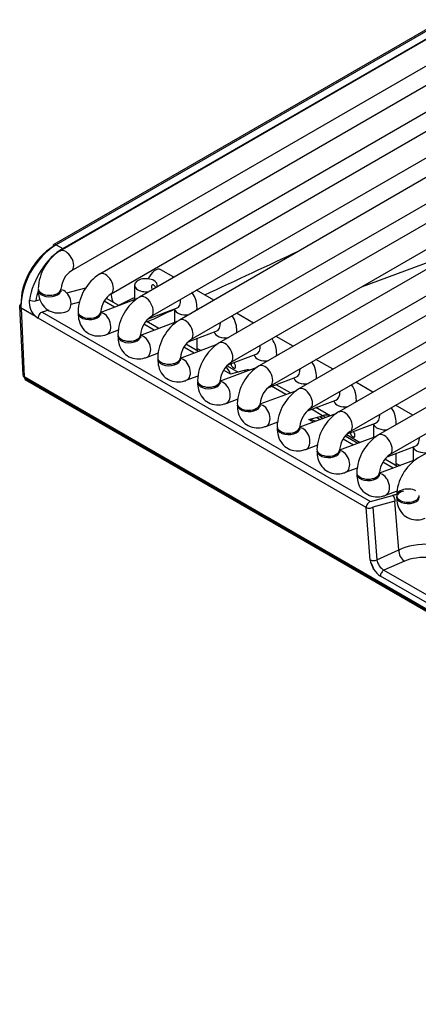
# Model space of a CAD drawing. Header units: millimetres. Extents: x 0 to 287, y 0 to 200.
# Tile 36 of 57: x 191.56 to 195.95, y 103.55 to 114.39. Entities that reach past the tile are written whole.
import ezdxf

# ---------------------------------------------------------------- set-up
doc = ezdxf.new("R2010")
doc.units = ezdxf.units.MM
doc.layers.add('130.190_BW4C_CTM', color=7, linetype='Continuous')
doc.layers.add('Défaut', color=7, linetype='Continuous')

# ---------------------------------------------------------------- blocks, each defined once
blk = doc.blocks.new('SE3')
at = {"layer": '130.190_BW4C_CTM', "color": 7, "linetype": 'Continuous'}
for p, q in [((199.325, 116.072), (192.006, 111.846)), ((198.909, 115.941), (191.94, 111.918)), ((198.934, 115.939), (191.965, 111.915)), ((192.037, 111.874), (199.006, 115.897)), ((192.131, 111.63), (199.45, 115.855)), ((199.763, 115.819), (192.445, 111.593)), ((200.578, 115.783), (192.883, 111.34)), ((192.57, 111.377), (199.888, 115.602)), ((193.008, 111.124), (200.828, 115.638)), ((201.016, 115.53), (193.321, 111.087)), ((193.446, 110.871), (201.266, 115.385)), ((201.454, 115.276), (193.76, 110.834)), ((193.885, 110.618), (201.704, 115.132)), ((201.893, 115.023), (194.198, 110.581)), ((194.323, 110.364), (202.143, 114.879)), ((202.331, 114.77), (194.637, 110.328)), ((194.762, 110.111), (202.581, 114.626)), ((202.77, 114.517), (195.075, 110.075)), ((195.2, 109.858), (203.02, 114.373)), ((203.208, 114.264), (195.514, 109.822)), ((195.639, 109.605), (203.458, 114.12)), ((203.646, 114.011), (195.952, 109.568)), ((191.93, 111.895), (191.965, 111.915)), ((191.965, 111.915), (192.037, 111.874)), ((195.337, 111.456), (196.398, 111.851)), ((193.26, 111.558), (193.118, 111.64)), ((192.08, 111.387), (192.29, 111.441)), ((192.828, 111.47), (192.828, 111.311)), ((193.078, 111.453), (193.078, 111.47)), ((191.95, 111.353), (191.962, 111.356)), ((193.699, 111.305), (193.51, 111.414)), ((191.562, 111.239), (191.598, 110.478)), ((191.738, 111.298), (191.788, 111.311)), ((192.222, 111.283), (192.127, 111.258)), ((192.858, 111.322), (192.455, 111.171)), ((192.606, 111.228), (192.492, 111.294)), ((192.655, 111.246), (192.519, 111.325)), ((192.585, 111.301), (192.585, 111.3)), ((191.577, 111.219), (191.612, 110.46)), ((191.744, 111.122), (191.577, 111.219)), ((191.882, 111.194), (191.809, 111.175)), ((191.809, 111.175), (195.424, 109.088)), ((192.978, 111.1), (193.289, 111.216)), ((193.266, 111.208), (193.266, 111.057)), ((193.516, 111.199), (193.516, 111.216)), ((194.137, 111.052), (193.949, 111.161)), ((195.379, 109.021), (191.765, 111.108)), ((193.296, 111.069), (192.893, 110.918)), ((193.045, 110.975), (192.931, 111.041)), ((193.094, 110.993), (192.954, 111.074)), ((192.52, 110.929), (192.652, 110.978)), ((193.417, 110.847), (193.727, 110.963)), ((193.706, 110.954), (193.705, 110.954)), ((194.575, 110.799), (194.387, 110.907)), ((193.735, 110.816), (193.331, 110.665)), ((193.483, 110.722), (193.369, 110.787)), ((193.532, 110.74), (193.392, 110.82)), ((193.516, 110.749), (193.516, 110.884)), ((193.837, 110.878), (193.813, 110.892)), ((193.817, 110.89), (193.821, 110.891)), ((192.959, 110.676), (193.091, 110.725)), ((193.516, 110.775), (193.559, 110.75)), ((193.855, 110.594), (194.166, 110.71)), ((194.144, 110.701), (194.143, 110.701)), ((193.846, 110.584), (193.968, 110.514)), ((194.275, 110.625), (194.252, 110.639)), ((195.014, 110.546), (194.825, 110.654)), ((193.397, 110.423), (193.529, 110.472)), ((194.173, 110.563), (193.77, 110.412)), ((193.882, 110.491), (193.808, 110.534)), ((194.034, 110.532), (193.882, 110.491)), ((194.056, 110.519), (194.034, 110.532)), ((203.527, 103.581), (191.612, 110.46)), ((191.612, 110.46), (191.613, 110.45)), ((191.613, 110.45), (203.528, 103.571)), ((191.624, 110.432), (203.538, 103.553)), ((194.294, 110.341), (194.604, 110.457)), ((194.494, 110.266), (194.336, 110.357)), ((194.543, 110.284), (194.385, 110.375)), ((194.582, 110.448), (194.581, 110.448)), ((194.713, 110.372), (194.69, 110.386)), ((195.452, 110.292), (195.264, 110.401)), ((194.612, 110.309), (194.208, 110.159)), ((193.835, 110.169), (193.968, 110.219)), ((194.732, 110.088), (195.042, 110.204)), ((195.021, 110.195), (195.02, 110.195)), ((195.891, 110.039), (195.702, 110.148)), ((195.05, 110.056), (194.647, 109.906)), ((194.746, 109.992), (194.898, 110.033)), ((194.898, 110.033), (194.775, 110.104)), ((194.981, 110.031), (194.824, 110.122)), ((195.152, 110.119), (195.128, 110.132)), ((194.274, 109.916), (194.406, 109.966)), ((194.798, 109.962), (194.746, 109.992)), ((194.832, 110.015), (194.874, 109.991)), ((194.866, 110.024), (194.904, 110.002)), ((195.17, 109.834), (195.481, 109.95)), ((195.458, 109.942), (195.458, 109.792)), ((195.708, 109.934), (195.708, 109.951)), ((195.161, 109.825), (195.312, 109.737)), ((194.712, 109.663), (194.844, 109.713)), ((195.488, 109.803), (195.085, 109.653)), ((195.237, 109.709), (195.123, 109.775)), ((195.286, 109.727), (195.146, 109.808)), ((195.609, 109.581), (195.919, 109.697)), ((195.708, 109.483), (195.708, 109.618)), ((195.896, 109.689), (195.896, 109.539)), ((195.927, 109.55), (195.524, 109.399)), ((195.675, 109.456), (195.561, 109.522)), ((195.724, 109.474), (195.585, 109.555)), ((195.708, 109.509), (195.751, 109.484)), ((195.151, 109.41), (195.283, 109.46)), ((195.589, 109.157), (195.721, 109.206)), ((195.424, 109.088), (195.669, 109.154)), ((195.695, 109.091), (195.45, 109.025)), ((195.736, 108.555), (195.695, 109.091)), ((195.423, 108.444), (195.379, 109.021)), ((195.45, 109.025), (195.494, 108.448)), ((195.494, 108.448), (195.736, 108.555)), ((195.799, 108.431), (195.574, 108.332)), ((195.459, 108.354), (195.45, 108.359)), ((195.574, 108.332), (199.638, 105.986)), ((199.598, 105.921), (195.535, 108.267))]:
    blk.add_line(p, q, dxfattribs=at)
for centre, radius, start, end in [((192.277, 111.414), 0.511, 122.0622, 177.9376), ((-341.036, 1254.671), 1262.137, 295.061812, 295.114307), ((192.283, 111.411), 0.266, 124.5994, 175.4003), ((192.716, 111.161), 0.511, 122.0622, 177.9376), ((192.721, 111.158), 0.266, 124.5994, 175.4003), ((193.154, 110.907), 0.511, 122.0622, 177.9376), ((527.003, -575.109), 763.463, 115.957859, 115.97252), ((191.876, 111.284), 0.209, 173.7147, 230.8109), ((192.78, 111.324), 0.196, 186.9824, 191.8826), ((193.159, 110.904), 0.266, 124.5994, 175.4003), ((-341.036, 1254.671), 1262.137, 295.030075, 295.045097), ((193.593, 110.654), 0.511, 122.0622, 177.9376), ((193.598, 110.651), 0.266, 124.5994, 175.4003), ((194.031, 110.401), 0.511, 122.0622, 177.9376), ((194.036, 110.398), 0.266, 124.5994, 175.4003), ((194.469, 110.148), 0.511, 122.0622, 177.9376), ((194.475, 110.145), 0.266, 124.5994, 175.4003), ((194.908, 109.895), 0.511, 122.0622, 177.9376), ((194.913, 109.892), 0.266, 124.5994, 175.4003), ((195.346, 109.642), 0.511, 122.0622, 177.9376), ((195.351, 109.639), 0.266, 124.5994, 175.4003), ((195.785, 109.389), 0.511, 122.0622, 177.9376), ((195.79, 109.386), 0.266, 124.5994, 175.4003), ((196.223, 109.136), 0.511, 122.0622, 177.9376)]:
    blk.add_arc(centre, radius, start, end, dxfattribs=at)
for centre, major_axis, ratio, start_param, end_param in [((191.965, 111.466), (0.275, 0.476), 0.577353, 0.7854, 2.408556), ((191.93, 111.487), (-0.25, -0.433), 0.577353, 3.926993, 5.550149), ((192.05, 111.418), (-0.261, -0.484), 0.595371, 3.910085, 5.243732), ((191.965, 111.875), (0.025, -0.0433), 0.577348, 2.356197, 3.926993), ((192.037, 111.833), (0.025, -0.0433), 0.577348, -4.136746, -3.926989), ((192.069, 111.738), (0.062, -0.108), 0.577348, 0.00987, 3.141298), ((192.507, 111.485), (0.062, -0.108), 0.577348, 0.00987, 3.141298), ((192.953, 111.47), (0.125, 0), 0.57735, 0, 4.989189), ((193.055, 111.532), (0.063, 0.108), 0.577353, 0, 1.822039), ((192.953, 111.47), (0.125, 0), 0.57735, 6.006378, 6.283185), ((192.085, 111.399), (0.236, 0.441), 0.597137, 1.84882, 2.100332), ((191.892, 111.416), (0.125, 0), 0.57735, 3.028262, 6.283185), ((191.892, 111.432), (0.125, 0), 0.57735, 3.141732, 6.274998), ((192.038, 111.299), (-0.044, 0.117), 0.668833, 0.703411, 0.863446), ((191.892, 111.416), (0.125, 0), 0.57735, 0, 0.113331), ((192.038, 111.299), (-0.044, 0.117), 0.668833, 3.141564, 6.012983), ((192.306, 111.099), (-0.189, -0.353), 0.597137, 2.459654, 2.718071), ((192.946, 111.232), (0.062, -0.108), 0.577348, 0.00987, 3.141298), ((191.612, 111.241), (0.0499, 0.0023), 0.606775, 2.328603, 3.899399), ((191.703, 111.317), (-0.0494, 0.0078), 0.405722, 0.867008, 2.429605), ((193.245, 111.333), (-0.044, 0.117), 0.668833, 3.141593, 4.292311), ((191.759, 111.233), (0.078, -0.133), 0.544829, -0.954556, -0.762476), ((191.8, 111.13), (-0.025, -0.0433), 0.577353, 3.665193, 5.550149), ((192.33, 111.163), (0.125, 0), 0.57735, 3.028189, 6.283185), ((192.33, 111.179), (0.125, 0), 0.57735, 3.141732, 6.274998), ((192.476, 111.046), (-0.044, 0.117), 0.668833, 0.703411, 0.873631), ((192.33, 111.163), (0.125, 0), 0.57735, 0, 0.118791), ((192.476, 111.046), (-0.044, 0.117), 0.668833, 3.141564, 6.012983), ((193.391, 111.216), (0.125, 0), 0.57735, 3.260384, 4.989189), ((193.391, 111.216), (0.125, 0), 0.57735, 6.006378, 6.283185), ((193.384, 110.979), (0.062, -0.108), 0.577348, 0.00987, 3.141298), ((193.683, 111.08), (-0.044, 0.117), 0.668833, 3.141593, 4.292311), ((192.769, 110.909), (0.125, 0), 0.57735, 3.028309, 6.283185), ((192.769, 110.926), (0.125, 0), 0.57735, 3.141732, 6.274998), ((192.769, 110.909), (0.125, 0), 0.57735, 0, 0.118791), ((192.915, 110.793), (-0.044, 0.117), 0.668833, 3.141564, 6.012983), ((193.829, 110.963), (0.125, 0), 0.57735, 3.272647, 4.989189), ((193.829, 110.963), (0.125, 0), 0.57735, 6.006378, 6.283185), ((192.915, 110.793), (-0.044, 0.117), 0.668833, 0.703411, 0.873631), ((193.822, 110.726), (0.062, -0.108), 0.577348, 0.00987, 3.141298), ((194.122, 110.827), (-0.044, 0.117), 0.668833, 3.141593, 4.292311), ((194.268, 110.71), (0.125, 0), 0.57735, 3.272647, 4.989189), ((194.268, 110.71), (0.125, 0), 0.57735, 6.006378, 6.283185), ((193.207, 110.656), (0.125, 0), 0.57735, 3.028213, 6.283185), ((193.207, 110.673), (0.125, 0), 0.57735, 3.141732, 6.274998), ((193.353, 110.54), (-0.044, 0.117), 0.668833, 0.703411, 0.873631), ((193.207, 110.656), (0.125, 0), 0.57735, 0, 0.118791), ((193.353, 110.54), (-0.044, 0.117), 0.668833, 3.141564, 6.012983), ((194.261, 110.473), (0.062, -0.108), 0.577348, 0.00987, 3.141298), ((191.648, 110.475), (0.0501, -0.0045), 0.503419, 3.210457, 3.968264), ((193.828, 110.223), (-0.007, 0.346), 0.274903, 5.594743, 6.180905), ((193.979, 110.263), (-0.15, -0.26), 0.577353, 3.326793, 3.665193), ((194.56, 110.574), (-0.044, 0.117), 0.668833, 3.141593, 4.292311), ((191.649, 110.475), (0.025, 0.0433), 0.577353, 2.47837, 3.141593), ((193.646, 110.403), (0.125, 0), 0.57735, 3.028213, 6.283185), ((193.646, 110.42), (0.125, 0), 0.57735, 3.141732, 6.274998), ((193.792, 110.287), (-0.044, 0.117), 0.668833, 0.703411, 0.873631), ((193.646, 110.403), (0.125, 0), 0.57735, 0, 0.118791), ((193.792, 110.287), (-0.044, 0.117), 0.668833, 3.141564, 6.012983), ((194.706, 110.457), (0.125, 0), 0.57735, 3.272647, 4.989189), ((194.706, 110.457), (0.125, 0), 0.57735, 6.006378, 6.283185), ((194.699, 110.22), (0.062, -0.108), 0.577348, 0.00987, 3.141298), ((194.999, 110.321), (-0.044, 0.117), 0.668833, 3.141593, 4.292311), ((194.084, 110.15), (0.125, 0), 0.57735, 3.028213, 6.283185), ((194.084, 110.166), (0.125, 0), 0.57735, 3.141732, 6.274998), ((194.084, 110.15), (0.125, 0), 0.57735, 0, 0.118791), ((194.23, 110.033), (-0.044, 0.117), 0.668833, 3.141564, 6.012983), ((195.145, 110.204), (0.125, 0), 0.57735, 3.272647, 4.989189), ((195.145, 110.204), (0.125, 0), 0.57735, 6.006378, 6.283185), ((194.23, 110.033), (-0.044, 0.117), 0.668833, 0.703411, 0.873631), ((194.843, 109.765), (-0.15, -0.26), 0.577353, 3.220437, 3.665193), ((194.843, 109.765), (-0.078, 0.29), 0.707104, -0.767588, -0.615478), ((195.138, 109.966), (0.062, -0.108), 0.577348, 0.00987, 3.141298), ((195.437, 110.068), (-0.044, 0.117), 0.668833, 3.141593, 4.292311), ((194.692, 109.724), (0.487, -0.112), 0.547966, 1.424155, 1.583984), ((195.583, 109.951), (0.125, 0), 0.57735, 3.260384, 4.989189), ((195.583, 109.951), (0.125, 0), 0.57735, 6.006378, 6.283185), ((194.522, 109.897), (0.125, 0), 0.57735, 3.028213, 6.283185), ((194.522, 109.913), (0.125, 0), 0.57735, 3.141732, 6.274998), ((194.669, 109.78), (-0.044, 0.117), 0.668833, 0.703411, 0.873631), ((194.522, 109.897), (0.125, 0), 0.57735, 0, 0.118791), ((194.669, 109.78), (-0.044, 0.117), 0.668833, 3.141564, 6.012983), ((195.576, 109.713), (0.062, -0.108), 0.577348, 0.00987, 3.141298), ((195.875, 109.814), (-0.044, 0.117), 0.668833, 3.141593, 4.292311), ((194.961, 109.644), (0.125, 0), 0.57735, 3.028213, 6.283185), ((194.961, 109.66), (0.125, 0), 0.57735, 3.141732, 6.274998), ((195.107, 109.527), (-0.044, 0.117), 0.668833, 0.703411, 0.873631), ((194.961, 109.644), (0.125, 0), 0.57735, 0, 0.118791), ((195.107, 109.527), (-0.044, 0.117), 0.668833, 3.141564, 6.012983), ((196.021, 109.698), (0.125, 0), 0.57735, 3.260384, 4.989189), ((195.399, 109.391), (0.125, 0), 0.57735, 3.028213, 6.283185), ((195.399, 109.407), (0.125, 0), 0.57735, 3.141732, 6.274998), ((195.399, 109.391), (0.125, 0), 0.57735, 0, 0.118791), ((195.545, 109.274), (-0.044, 0.117), 0.668833, 3.141564, 6.012983), ((195.545, 109.274), (-0.044, 0.117), 0.668833, 0.703411, 0.873631), ((196.062, 108.931), (-0.556, 0.1), 0.406968, -0.842484, -0.7143), ((195.838, 109.154), (0.125, 0), 0.57735, 0.785394, 6.274998), ((195.838, 109.138), (0.125, 0), 0.57735, 1.987403, 2.842459), ((195.414, 109.044), (-0.025, -0.0433), 0.577353, 3.665193, 5.550149), ((195.66, 109.109), (0.0129, -0.0483), 0.707104, 0.992466, 2.526114), ((195.838, 109.138), (0.125, 0), 0.57735, 3.028202, 6.283185), ((195.984, 109.021), (-0.044, 0.117), 0.668833, 0.703411, 0.873631), ((195.414, 109.044), (-0.0499, -0.0038), 0.586002, 0.739931, 2.322204), ((196.094, 108.355), (-0.503, 0.03), 0.518688, 3.952663, 5.534937), ((195.808, 108.517), (-0.0403, 0.0915), 0.646383, 0.888337, 2.422348), ((195.459, 108.467), (-0.0499, -0.0038), 0.586002, 0.739931, 2.322204), ((195.529, 108.388), (0.08, -0.128), 0.547136, 3.952612, 5.486623), ((195.636, 108.435), (-0.186, 0.299), 0.547136, 1.297867, 1.501288), ((195.564, 108.41), (-0.0582, 0.0831), 0.494512, 0.790893, 2.324903), ((196.085, 108.269), (0.403, -0.036), 0.500277, 0.823662, 2.405935), ((195.424, 108.331), (0.025, 0.0433), 0.577353, -0.958828, -0.733036), ((195.57, 108.289), (-0.025, -0.0433), 0.577353, 3.80482, 5.550149)]:
    blk.add_ellipse(centre, major_axis=major_axis, ratio=ratio, start_param=start_param, end_param=end_param, dxfattribs=at)
for points, knots in [([(193.06, 111.442), (193.059, 111.445), (193.058, 111.448), (193.057, 111.45), (193.056, 111.454), (193.054, 111.458), (193.052, 111.461), (193.05, 111.464), (193.047, 111.466), (193.045, 111.468), (193.042, 111.47), (193.039, 111.472), (193.036, 111.473), (193.034, 111.474), (193.031, 111.474), (193.028, 111.474), (193.025, 111.473), (193.023, 111.472), (193.02, 111.471), (193.018, 111.469), (193.016, 111.467), (193.015, 111.465), (193.014, 111.462), (193.013, 111.459), (193.013, 111.456), (193.013, 111.453), (193.013, 111.45), (193.014, 111.446), (193.015, 111.443), (193.016, 111.439), (193.018, 111.436), (193.02, 111.433), (193.023, 111.43), (193.025, 111.427), (193.026, 111.426), (193.027, 111.425), (193.028, 111.424)], [0.3314494, 0.3314494, 0.3314494, 0.3314494, 0.3706757, 0.3706757, 0.3706757, 0.4233402, 0.4233402, 0.4233402, 0.4759291, 0.4759291, 0.4759291, 0.5289331, 0.5289331, 0.5289331, 0.5822112, 0.5822112, 0.5822112, 0.6352073, 0.6352073, 0.6352073, 0.6877903, 0.6877903, 0.6877903, 0.7404633, 0.7404633, 0.7404633, 0.7935872, 0.7935872, 0.7935872, 0.8468402, 0.8468402, 0.8468402, 0.8997022, 0.8997022, 0.8997022, 0.9187774, 0.9187774, 0.9187774, 0.9187774]), ([(191.767, 111.416), (191.769, 111.385), (191.773, 111.328), (191.813, 111.244), (191.885, 111.183), (191.973, 111.159), (192.042, 111.168), (192.074, 111.179), (192.082, 111.182)], [0, 0, 0, 0, 0.174578, 0.382857, 0.571692, 0.767541, 0.954572, 1, 1, 1, 1]), ([(192.019, 111.397), (192.019, 111.397), (192.019, 111.398), (192.017, 111.406), (192.017, 111.414), (192.017, 111.416)], [0.7480308, 0.7480308, 0.7480308, 0.7480308, 0.8176978, 0.9666552, 1, 1, 1, 1]), ([(193.516, 111.216), (193.514, 111.247), (193.51, 111.304), (193.482, 111.362), (193.46, 111.389), (193.459, 111.391)], [0, 0, 0, 0, 0.174578, 0.3828572, 0.3965118, 0.3965118, 0.3965118, 0.3965118]), ([(192.205, 111.163), (192.207, 111.132), (192.212, 111.075), (192.252, 110.991), (192.324, 110.93), (192.411, 110.906), (192.48, 110.915), (192.513, 110.926), (192.52, 110.929)], [0, 0, 0, 0, 0.174578, 0.382857, 0.571692, 0.767541, 0.954572, 1, 1, 1, 1]), ([(192.458, 111.144), (192.458, 111.144), (192.457, 111.145), (192.456, 111.153), (192.455, 111.161), (192.455, 111.163)], [0.7480308, 0.7480308, 0.7480308, 0.7480308, 0.8176978, 0.9666552, 1, 1, 1, 1]), ([(193.954, 110.963), (193.953, 110.994), (193.948, 111.051), (193.921, 111.108), (193.9, 111.135), (193.899, 111.136)], [0, 0, 0, 0, 0.174578, 0.3828572, 0.3916049, 0.3916049, 0.3916049, 0.3916049]), ([(192.644, 110.909), (192.645, 110.879), (192.65, 110.822), (192.69, 110.738), (192.762, 110.677), (192.85, 110.653), (192.919, 110.662), (192.951, 110.673), (192.959, 110.676)], [0, 0, 0, 0, 0.174578, 0.382857, 0.571692, 0.767541, 0.954572, 1, 1, 1, 1]), ([(192.896, 110.891), (192.896, 110.891), (192.896, 110.892), (192.894, 110.9), (192.894, 110.908), (192.894, 110.909)], [0.7480308, 0.7480308, 0.7480308, 0.7480308, 0.8176978, 0.9666552, 1, 1, 1, 1]), ([(194.393, 110.71), (194.391, 110.741), (194.387, 110.798), (194.36, 110.853), (194.341, 110.879)], [0, 0, 0, 0, 0.174578, 0.3797284, 0.3797284, 0.3797284, 0.3797284]), ([(193.082, 110.656), (193.084, 110.626), (193.089, 110.569), (193.128, 110.485), (193.2, 110.424), (193.288, 110.4), (193.357, 110.409), (193.39, 110.42), (193.397, 110.423)], [0, 0, 0, 0, 0.174578, 0.382857, 0.571692, 0.767541, 0.954572, 1, 1, 1, 1]), ([(193.335, 110.638), (193.335, 110.638), (193.334, 110.639), (193.332, 110.646), (193.332, 110.655), (193.332, 110.656)], [0.7480308, 0.7480308, 0.7480308, 0.7480308, 0.8176978, 0.9666552, 1, 1, 1, 1]), ([(193.89, 110.607), (193.89, 110.606), (193.89, 110.604), (193.89, 110.603), (193.889, 110.6), (193.89, 110.596), (193.891, 110.593), (193.892, 110.59), (193.893, 110.586), (193.895, 110.583), (193.897, 110.58), (193.899, 110.576), (193.902, 110.574), (193.905, 110.571), (193.907, 110.568), (193.91, 110.566), (193.913, 110.564), (193.915, 110.562), (193.918, 110.56)], [0.7148222, 0.7148222, 0.7148222, 0.7148222, 0.7404633, 0.7404633, 0.7404633, 0.7935872, 0.7935872, 0.7935872, 0.8468402, 0.8468402, 0.8468402, 0.8997022, 0.8997022, 0.8997022, 0.9522476, 0.9522476, 0.9522476, 1, 1, 1, 1]), ([(193.918, 110.56), (193.921, 110.559), (193.923, 110.558), (193.926, 110.557), (193.928, 110.556), (193.93, 110.556), (193.932, 110.557), (193.934, 110.557), (193.935, 110.558), (193.936, 110.56), (193.937, 110.562), (193.938, 110.564), (193.939, 110.566), (193.939, 110.569), (193.939, 110.572), (193.939, 110.575), (193.939, 110.579), (193.938, 110.582), (193.938, 110.586), (193.937, 110.59), (193.936, 110.594), (193.934, 110.597), (193.933, 110.601), (193.931, 110.604), (193.929, 110.607), (193.927, 110.61), (193.924, 110.613), (193.922, 110.615), (193.92, 110.616), (193.919, 110.617), (193.918, 110.618)], [0, 0, 0, 0, 0.0530419, 0.0530419, 0.0530419, 0.1061047, 0.1061047, 0.1061047, 0.1588828, 0.1588828, 0.1588828, 0.2114301, 0.2114301, 0.2114301, 0.2643019, 0.2643019, 0.2643019, 0.3175571, 0.3175571, 0.3175571, 0.3706757, 0.3706757, 0.3706757, 0.4233402, 0.4233402, 0.4233402, 0.4759291, 0.4759291, 0.4759291, 0.5004669, 0.5004669, 0.5004669, 0.5004669]), ([(194.831, 110.457), (194.83, 110.488), (194.825, 110.545), (194.798, 110.601), (194.778, 110.627), (194.778, 110.627)], [0, 0, 0, 0, 0.174578, 0.3828572, 0.3835844, 0.3835844, 0.3835844, 0.3835844]), ([(193.521, 110.403), (193.522, 110.373), (193.527, 110.315), (193.567, 110.232), (193.639, 110.171), (193.726, 110.147), (193.795, 110.156), (193.828, 110.167), (193.835, 110.169)], [0, 0, 0, 0, 0.174578, 0.382857, 0.571692, 0.767541, 0.954572, 1, 1, 1, 1]), ([(193.773, 110.384), (193.773, 110.384), (193.772, 110.386), (193.771, 110.393), (193.771, 110.401), (193.771, 110.403)], [0.7480308, 0.7480308, 0.7480308, 0.7480308, 0.8176978, 0.9666552, 1, 1, 1, 1]), ([(195.27, 110.204), (195.268, 110.235), (195.263, 110.292), (195.237, 110.348), (195.216, 110.374), (195.216, 110.374)], [0, 0, 0, 0, 0.174578, 0.3828572, 0.3835844, 0.3835844, 0.3835844, 0.3835844]), ([(193.959, 110.15), (193.961, 110.119), (193.965, 110.062), (194.005, 109.979), (194.077, 109.918), (194.165, 109.893), (194.234, 109.903), (194.266, 109.914), (194.274, 109.916)], [0, 0, 0, 0, 0.174578, 0.382857, 0.571692, 0.767541, 0.954572, 1, 1, 1, 1]), ([(194.211, 110.131), (194.211, 110.131), (194.211, 110.132), (194.209, 110.14), (194.209, 110.148), (194.209, 110.15)], [0.7480308, 0.7480308, 0.7480308, 0.7480308, 0.8176978, 0.9666552, 1, 1, 1, 1]), ([(195.708, 109.951), (195.706, 109.982), (195.702, 110.039), (195.675, 110.095), (195.655, 110.121), (195.655, 110.121)], [0, 0, 0, 0, 0.174578, 0.3828572, 0.3835844, 0.3835844, 0.3835844, 0.3835844]), ([(194.397, 109.897), (194.399, 109.866), (194.404, 109.809), (194.444, 109.726), (194.516, 109.665), (194.603, 109.64), (194.672, 109.649), (194.705, 109.661), (194.712, 109.663)], [0, 0, 0, 0, 0.174578, 0.382857, 0.571692, 0.767541, 0.954572, 1, 1, 1, 1]), ([(194.65, 109.878), (194.65, 109.878), (194.649, 109.879), (194.648, 109.887), (194.647, 109.895), (194.647, 109.897)], [0.7480308, 0.7480308, 0.7480308, 0.7480308, 0.8176978, 0.9666552, 1, 1, 1, 1]), ([(195.206, 109.848), (195.205, 109.847), (195.205, 109.845), (195.205, 109.844), (195.205, 109.84), (195.205, 109.837), (195.206, 109.834), (195.207, 109.83), (195.208, 109.827), (195.21, 109.824), (195.212, 109.82), (195.215, 109.817), (195.217, 109.814), (195.22, 109.811), (195.223, 109.809), (195.225, 109.806), (195.228, 109.804), (195.231, 109.803), (195.233, 109.801)], [0.7148222, 0.7148222, 0.7148222, 0.7148222, 0.7404633, 0.7404633, 0.7404633, 0.7935872, 0.7935872, 0.7935872, 0.8468402, 0.8468402, 0.8468402, 0.8997022, 0.8997022, 0.8997022, 0.9522476, 0.9522476, 0.9522476, 1, 1, 1, 1]), ([(195.233, 109.801), (195.236, 109.799), (195.238, 109.798), (195.241, 109.798), (195.243, 109.797), (195.245, 109.797), (195.247, 109.797), (195.249, 109.798), (195.25, 109.799), (195.251, 109.801), (195.253, 109.802), (195.253, 109.804), (195.254, 109.807), (195.254, 109.81), (195.254, 109.813), (195.254, 109.816), (195.254, 109.819), (195.254, 109.823), (195.253, 109.827), (195.252, 109.83), (195.251, 109.834), (195.249, 109.838), (195.248, 109.841), (195.246, 109.845), (195.244, 109.848), (195.242, 109.851), (195.239, 109.854), (195.237, 109.856), (195.236, 109.857), (195.234, 109.858), (195.233, 109.858)], [0, 0, 0, 0, 0.0530419, 0.0530419, 0.0530419, 0.1061047, 0.1061047, 0.1061047, 0.1588828, 0.1588828, 0.1588828, 0.2114301, 0.2114301, 0.2114301, 0.2643019, 0.2643019, 0.2643019, 0.3175571, 0.3175571, 0.3175571, 0.3706757, 0.3706757, 0.3706757, 0.4233402, 0.4233402, 0.4233402, 0.4759291, 0.4759291, 0.4759291, 0.5004669, 0.5004669, 0.5004669, 0.5004669]), ([(194.836, 109.644), (194.837, 109.613), (194.842, 109.556), (194.882, 109.473), (194.954, 109.411), (195.042, 109.387), (195.111, 109.396), (195.143, 109.407), (195.151, 109.41)], [0, 0, 0, 0, 0.174578, 0.382857, 0.571692, 0.767541, 0.954572, 1, 1, 1, 1]), ([(195.088, 109.625), (195.088, 109.625), (195.088, 109.626), (195.086, 109.634), (195.086, 109.642), (195.086, 109.644)], [0.7480308, 0.7480308, 0.7480308, 0.7480308, 0.8176978, 0.9666552, 1, 1, 1, 1]), ([(195.274, 109.391), (195.276, 109.36), (195.281, 109.303), (195.32, 109.219), (195.393, 109.158), (195.48, 109.134), (195.549, 109.143), (195.582, 109.154), (195.589, 109.157)], [0, 0, 0, 0, 0.174578, 0.382857, 0.571692, 0.767541, 0.954572, 1, 1, 1, 1]), ([(195.527, 109.372), (195.527, 109.372), (195.526, 109.373), (195.524, 109.381), (195.524, 109.389), (195.524, 109.391)], [0.7480308, 0.7480308, 0.7480308, 0.7480308, 0.8176978, 0.9666552, 1, 1, 1, 1]), ([(195.713, 109.138), (195.714, 109.107), (195.719, 109.05), (195.759, 108.966), (195.831, 108.905), (195.918, 108.881), (195.987, 108.89), (196.02, 108.901), (196.027, 108.904)], [0, 0, 0, 0, 0.174578, 0.382857, 0.571692, 0.767541, 0.954572, 1, 1, 1, 1])]:
    blk.add_open_spline(points, degree=3, knots=knots, dxfattribs=at)
for points in [[(192.002, 111.412), (192.008, 111.409), (192.014, 111.404), (192.017, 111.4)], [(192.447, 111.155), (192.45, 111.152), (192.454, 111.15), (192.455, 111.147)], [(192.879, 110.905), (192.885, 110.903), (192.891, 110.898), (192.894, 110.894)], [(193.317, 110.652), (193.323, 110.649), (193.329, 110.645), (193.332, 110.641)], [(193.756, 110.399), (193.762, 110.396), (193.768, 110.391), (193.771, 110.388)], [(194.194, 110.146), (194.2, 110.143), (194.206, 110.138), (194.209, 110.135)], [(194.639, 109.889), (194.642, 109.887), (194.646, 109.884), (194.647, 109.882)], [(195.071, 109.64), (195.077, 109.637), (195.083, 109.632), (195.086, 109.629)], [(195.516, 109.383), (195.519, 109.381), (195.522, 109.378), (195.524, 109.376)]]:
    blk.add_open_spline(points, degree=3, dxfattribs=at)

msp = doc.modelspace()

# ---------------------------------------------------------------- block references
at = {"layer": 'Défaut'}
msp.add_blockref('SE3', (0, 0), dxfattribs=at)

doc.saveas('drawing.dxf')
